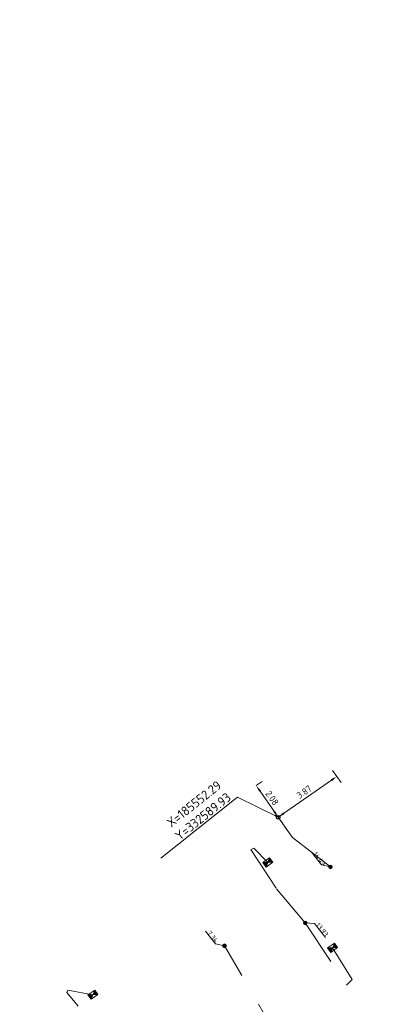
# Model space of a CAD drawing. Header units: inches. Extents: x 0 to 191500, y 0 to 342750.
# Tile 206 of 256: x 185538 to 185557, y 332580 to 332633. Entities that reach past the tile are written whole.
import ezdxf
from ezdxf import colors
from ezdxf.entities.mleader import LeaderData, LeaderLine
from ezdxf.math import Vec2, Vec3

# ---------------------------------------------------------------- set-up
doc = ezdxf.new("R2010")
doc.units = ezdxf.units.IN
doc.header["$MEASUREMENT"] = 0
doc.linetypes.add('RI-GWA_HUISAANSLUITING', pattern=[23, 4, -1.8, 2.6, -1.8, 4.6, -1.8, 4.6, -1.8])
doc.linetypes.add('RI-HWA_KOLKAANSLUITING', pattern=[4.3, 2.5, -1.8])
doc.layers.get('0').update_dxf_attribs({"lineweight": 20})
doc.layers.get('DefPoints').update_dxf_attribs({"lineweight": 20})
for name, color, linetype, lineweight in [('ECW', 150, 'Continuous', 20), ('N-WE-RI-GWA-MAATVOERING-T25', 30, 'RI-GWA_HUISAANSLUITING', 20), ('N-WE-RI-GWA_HUISAANSLUITING_PVC_160-G', 30, 'RI-GWA_HUISAANSLUITING', 20), ('N-WE-RI-HWA-MAATVOERING-T25', 151, 'Continuous', 20), ('N-WE-RI-HWA_KOLK-S', 150, 'Continuous', 20), ('N-WE-RI-HWA_KOLKAANSLUITING_PVC_160-G', 150, 'RI-HWA_KOLKAANSLUITING', 20), ('N-WE-RI-INLAAT', 7, 'Continuous', 20), ('Tekst algemeen', 7, 'Continuous', 20)]:
    doc.layers.add(name, color=color, linetype=linetype, lineweight=lineweight)
doc.styles.add('NLCS-ISO-M100-T25', font='txt', dxfattribs={"height": 0.25})
doc.styles.add('NLCS-ISO-M200-T18', font='txt', dxfattribs={"height": 0.36})
doc.styles.add('NLCS-ISO-M200-T25', font='txt', dxfattribs={"height": 0.5})
doc.dimstyles.new('NLCS-M200-T18-PIJL_L2_H1', dxfattribs={"dimscale": 0.2, "dimtxt": 2.5, "dimasz": 1.8, "dimexe": 2, "dimexo": 2, "dimgap": 0.7, "dimtad": 1, "dimzin": 0, "dimdsep": 46, "dimtxsty": 'NLCS-ISO-M200-T18', "dimcen": 0, "dimdle": 2, "dimclrd": 256, "dimclre": 256, "dimclrt": 256, "dimadec": 1, "dimazin": 0, "dimtfac": 1, "dimtdec": 3, "dimtofl": 0, "dimtmove": 0, "dimatfit": 3, "dimfxl": 2, "dimfxlon": 1, "dimtfillclr": 256, "dimtolj": 1, "dimtzin": 0, "dimlwd": -1, "dimlwe": -1, "dimarcsym": 0})
doc.dimstyles.new('NLCS-M200-T25-OPENBOL_L0_H0', dxfattribs={"dimscale": 0.2, "dimtxt": 2.5, "dimasz": 1, "dimexe": 2, "dimexo": 0, "dimgap": 0.5, "dimtad": 1, "dimdec": 0, "dimzin": 0, "dimdsep": 46, "dimtxsty": 'NLCS-ISO-M200-T25', "dimblk": 'DOTBLANK', "dimcen": 2, "dimclrd": 256, "dimclre": 256, "dimclrt": 256, "dimadec": 0, "dimazin": 0, "dimtp": 1, "dimtm": 1, "dimtfac": 1, "dimtix": 1, "dimtofl": 0, "dimtmove": 1, "dimatfit": 3, "dimldrblk": 'DOTBLANK', "dimfxl": 1, "dimfxlon": 1, "dimtvp": 0.5, "dimtolj": 1, "dimtzin": 0, "dimlwd": -1, "dimlwe": -1, "dimarcsym": 0})
picture_1 = doc.add_image_def('image1.ecw', size_in_pixel=(220000, 285000))

# ---------------------------------------------------------------- blocks, each defined once
blk = doc.blocks.new('N-SRI-KOLK_STRAAT_450X300-SO')
h = blk.add_hatch(color=256)
h.dxf.hatch_style = 1
h.paths.add_polyline_path([(0, 0.75), (-1.125, 1.5), (-1.125, 0)])
h.paths.add_polyline_path([(1.125, 1.5), (0, 0.75), (1.125, 0)])
for p, q in [((-1.125, 0), (1.125, 1.5)), ((1.125, 0), (-1.125, 1.5))]:
    blk.add_line(p, q)
at = {"flags": 128}
blk.add_lwpolyline([(-1.125, 0), (1.125, 0), (1.125, 1.5), (-1.125, 1.5)], close=True, dxfattribs=at)
blk = doc.blocks.new('*D4982')
at = {"layer": 'DefPoints', "color": 0, "transparency": 16777216}
for p in [(185551.104, 332591.644), (185551.104, 332591.644), (185552.294, 332589.933)]:
    blk.add_point(p, dxfattribs=at)
at = {"layer": 'N-WE-RI-GWA-MAATVOERING-T25', "transparency": 16777216}
for p, q in [((185551.104, 332591.644), (185551.432, 332591.872)), ((185552.088, 332590.229), (185551.309, 332591.349)), ((185552.294, 332589.933), (185552.622, 332590.162))]:
    blk.add_line(p, q, dxfattribs=at)
for points in [[(185551.358, 332591.383), (185551.26, 332591.314), (185551.104, 332591.644)], [(185552.137, 332590.263), (185552.039, 332590.194), (185552.294, 332589.933)]]:
    blk.add_solid(points, dxfattribs=at)
at = {"layer": 'N-WE-RI-GWA-MAATVOERING-T25', "transparency": 16777216, "insert": (185551.961, 332590.971), "char_height": 0.36, "attachment_point": 5, "rotation": 304.8227, "style": 'NLCS-ISO-M200-T18', "bg_fill": 3, "box_fill_scale": 1.25, "bg_fill_color": 256, "bg_fill_true_color": 13158600, "bg_fill_transparency": 0}
blk.add_mtext('\\A1;2.08', dxfattribs=at)
blk = doc.blocks.new('*D4983')
at = {"layer": 'DefPoints', "color": 0, "transparency": 16777216}
for p in [(185554.282, 332593.855), (185551.104, 332591.644), (185555.472, 332592.144)]:
    blk.add_point(p, dxfattribs=at)
at = {"layer": 'N-WE-RI-GWA-MAATVOERING-T25', "transparency": 16777216}
for p, q in [((185555.244, 332592.472), (185555.701, 332591.816)), ((185552.589, 332590.139), (185555.177, 332591.938)), ((185552.065, 332590.261), (185552.522, 332589.605))]:
    blk.add_line(p, q, dxfattribs=at)
for points in [[(185555.142, 332591.988), (185555.211, 332591.889), (185555.472, 332592.144)], [(185552.555, 332590.188), (185552.624, 332590.089), (185552.294, 332589.933)]]:
    blk.add_solid(points, dxfattribs=at)
at = {"layer": 'N-WE-RI-GWA-MAATVOERING-T25', "transparency": 16777216, "insert": (185553.7, 332591.301), "char_height": 0.36, "attachment_point": 5, "rotation": 34.8227, "style": 'NLCS-ISO-M200-T18', "bg_fill": 3, "box_fill_scale": 1.25, "bg_fill_color": 256, "bg_fill_true_color": 13158600, "bg_fill_transparency": 0}
blk.add_mtext('\\A1;3.87', dxfattribs=at)
blk = doc.blocks.new('_DotBlank')
at = {"color": 0, "linetype": 'ByBlock', "lineweight": -2}
blk.add_line((-0.5, 0), (-1, 0), dxfattribs=at)
blk.add_circle((0, 0), 0.5, dxfattribs=at)
blk = doc.blocks.new('A$C2C270354')
h = blk.add_hatch(color=256)
h.dxf.hatch_style = 1
edge = h.paths.add_edge_path()
edge.add_arc((0, 0), 0.1, 0, 360)
blk.add_circle((0, 0), 0.1)

msp = doc.modelspace()

# ---------------------------------------------------------------- linework, layer by layer
at = {"layer": 'N-WE-RI-GWA-MAATVOERING-T25', "elevation": -2.232, "flags": 128}
msp.add_lwpolyline([(185555.12363, 332587.24105), (185554.6383, 332587.35341), (185554.09002, 332588.04116)], dxfattribs=at)
at = {"layer": 'N-WE-RI-GWA-MAATVOERING-T25', "flags": 128}
msp.add_lwpolyline([(185549.38556, 332582.96612), (185548.90024, 332583.07847), (185548.35196, 332583.76622)], dxfattribs=at)
at = {"layer": 'N-WE-RI-GWA_HUISAANSLUITING_PVC_160-G', "flags": 128}
for points in [[(185552.29371, 332589.93313), (185552.8953, 332589.09209), (185553.06634, 332588.83846), (185555.12362, 332587.24105)], [(185553.424, 332576.47204), (185552.83592, 332577.233), (185551.49423, 332579.33235), (185549.38556, 332582.96612)]]:
    msp.add_lwpolyline(points, dxfattribs=at)
at = {"layer": 'N-WE-RI-HWA-MAATVOERING-T25', "elevation": 2.8616, "flags": 128}
msp.add_lwpolyline([(185553.75686, 332584.20567), (185554.26013, 332584.1721), (185554.84892, 332583.41936)], dxfattribs=at)
at = {"layer": 'N-WE-RI-HWA_KOLKAANSLUITING_PVC_160-G', "flags": 128}
for points in [[(185550.81958, 332588.18924), (185552.19618, 332586.06182)], [(185552.19618, 332586.06182), (185553.75686, 332584.20567)]]:
    msp.add_lwpolyline(points, dxfattribs=at)
for points, elevation in [([(185551.73289, 332587.4857), (185550.97647, 332588.26399), (185550.82166, 332588.18604)], 3.607), ([(185553.754, 332584.205), (185555.994, 332580.841)], 68.385), ([(185555.23689, 332582.8627), (185556.30425, 332581.13694), (185555.994, 332580.841)], 68.385), ([(185542.25589, 332580.3197), (185540.89389, 332580.5677), (185540.84189, 332580.4287), (185543.41389, 332577.3847), (185544.15225, 332577.10038), (185544.95474, 332576.13754)], 3.602)]:
    msp.add_lwpolyline(points, dxfattribs=dict(at, elevation=elevation))

# ---------------------------------------------------------------- block references
at = {"layer": 'N-WE-RI-HWA_KOLK-S', "xscale": 0.2, "yscale": 0.2, "zscale": 0.2, "rotation": 35}
for p in [(185551.81892, 332587.36283, 3.607), (185555.32292, 332582.73983, 68.385), (185542.34192, 332580.19683, 3.602)]:
    msp.add_blockref('N-SRI-KOLK_STRAAT_450X300-SO', p, dxfattribs=at)
at = {"layer": 'N-WE-RI-INLAAT', "rotation": 0.06357443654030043}
for p in [(185555.12362, 332587.24105), (185553.75686, 332584.20567, 2.8616), (185549.38556, 332582.96612)]:
    msp.add_blockref('A$C2C270354', p, dxfattribs=at)

# ---------------------------------------------------------------- texts
at = {"layer": 'N-WE-RI-GWA-MAATVOERING-T25', "style": 'NLCS-ISO-M100-T25'}
for s, p in [('14.49', (185554.17729, 332587.93169, -2.232)), ('7.34', (185548.43923, 332583.65675))]:
    msp.add_text(s, height=0.25, rotation=308.56, dxfattribs=at).set_placement(p)
at = {"layer": 'N-WE-RI-HWA-MAATVOERING-T25', "style": 'NLCS-ISO-M100-T25'}
msp.add_text('13.93', height=0.25, rotation=308.56, dxfattribs=at).set_placement((185554.32704, 332584.08672, 0.3656))
at = {"layer": 'Tekst algemeen', "insert": (185549.78839, 332590.91037), "char_height": 0.5, "attachment_point": 9, "rotation": 38.562171, "style": 'NLCS-ISO-M200-T25'}
msp.add_mtext('X=185552.29\\PY=332589.93', dxfattribs=at)

# ---------------------------------------------------------------- pictures from other files: only their frames are drawn
at = {"layer": 'ECW'}
image = msp.add_image(picture_1, insert=(180500, 328500), size_in_units=(11000, 14250), dxfattribs=at)
image.dxf.flags = 7

# ---------------------------------------------------------------- next in the draw order: dimensions: what is measured, and where the dimension line sits
at = {"layer": 'N-WE-RI-GWA-MAATVOERING-T25'}
dim = msp.add_aligned_dim(p1=(185552.29371, 332589.93313), p2=(185551.10357, 332591.64406), distance=0, dimstyle='NLCS-M200-T18-PIJL_L2_H1', override={"dimtfill": 1}, dxfattribs=at)
dim.commit()
dim.dimension.update_dxf_attribs({"geometry": '*D4982', "text_midpoint": (185551.96133, 332590.97133)})

# ---------------------------------------------------------------- next in the draw order: dimensions: what is measured, and where the dimension line sits
dim = msp.add_aligned_dim(p1=(185551.10357, 332591.64406), p2=(185554.282, 332593.855), distance=-2.08416, dimstyle='NLCS-M200-T18-PIJL_L2_H1', override={"dimtfill": 1}, dxfattribs=at)
dim.commit()
dim.dimension.update_dxf_attribs({"geometry": '*D4983', "text_midpoint": (185553.70019, 332591.30129)})

# ---------------------------------------------------------------- next in the draw order: leaders
at = {"layer": 'Tekst algemeen', "annotation_type": 0, "has_hookline": 1, "hookline_direction": 1, "text_width": 5, "horizontal_direction": (0.781932, 0.623363, 0)}
msp.add_leader([(185552.29371, 332589.93313), (185550.08531, 332591.01918), (185549.92892, 332590.89451)], dimstyle='NLCS-M200-T25-OPENBOL_L0_H0', dxfattribs=at)
at = {"layer": 'Tekst algemeen'}
ml = msp.add_multileader_mtext('Standard', dxfattribs=at)
ml.set_content('Grindkoffer', color=256)
ml.set_leader_properties()
ml.build(insert=Vec2(0, 0))
ml.multileader.update_dxf_attribs({"text_right_attachment_type": 6, "dogleg_length": 0.2, "arrow_head_size": 5})
ctx = ml.context
ctx.base_point, ctx.char_height, ctx.arrow_head_size, ctx.landing_gap_size, ctx.plane_origin, ctx.plane_x_axis, ctx.plane_y_axis = Vec3(185789.34017, 332982.33236), 0.5, 5, 0.2, Vec3(185787.00548, 332984.05412), Vec3(0.99520618, 0.0977991), Vec3(-0.0977991, 0.99520618)
ctx.right_attachment = 6
notes = []
notes.append((ctx, [(0, (0, 0, 0), (0, 0), (1, 0), 1, [])]))
ctx.mtext.insert, ctx.mtext.text_direction, ctx.mtext.rotation, ctx.mtext.flow_direction = Vec3(185789.51476, 332982.60072), Vec3(0.99520618, 0.0977991), 0.09795567, 5
for ctx, leaders in notes:
    for number, flags, end, landing, length, lines in leaders:
        leader = LeaderData()
        leader.index, (leader.has_last_leader_line, leader.has_dogleg_vector, leader.attachment_direction) = number, flags
        leader.last_leader_point, leader.dogleg_vector, leader.dogleg_length = Vec3(end), Vec3(landing), length
        for number, points, colour, breaks in lines:
            line = LeaderLine()
            line.index, line.vertices, line.color, line.breaks = number, Vec3.list(points), colors.encode_raw_color(colour), breaks
            leader.lines.append(line)
        ctx.leaders.append(leader)

doc.saveas('drawing.dxf')
